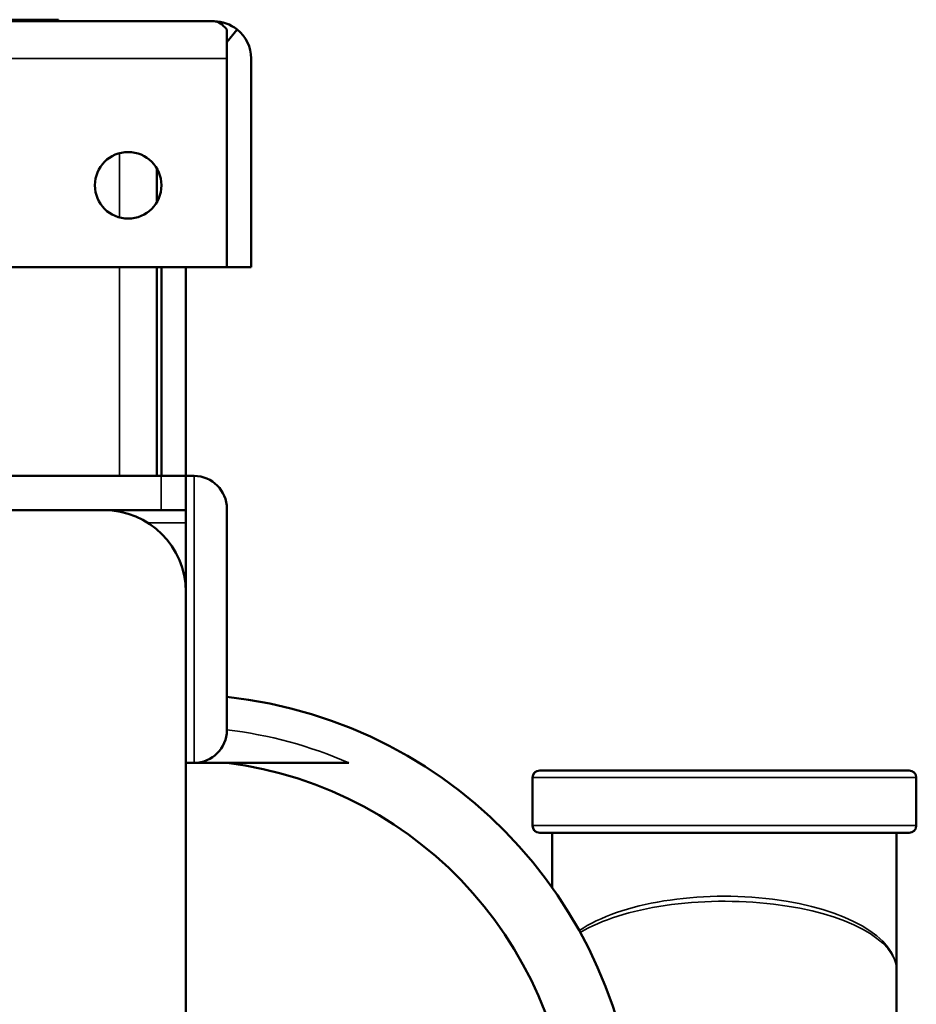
# Model space of a CAD drawing. Header units: inches. Extents: x 0 to 136, y 2 to 86.
# Tile 13 of 74: x 42.22 to 44.96, y 16.53 to 19.53. Entities that reach past the tile are written whole.
import ezdxf

# ---------------------------------------------------------------- set-up
doc = ezdxf.new("R2010")
doc.units = ezdxf.units.IN
doc.header["$LTSCALE"] = 4
doc.header["$MEASUREMENT"] = 0
doc.layers.add('Visible (ANSI)', color=7, linetype='Continuous', lineweight=50)
doc.layers.add('Visible Narrow (ANSI)', color=7, linetype='Continuous', lineweight=35)

msp = doc.modelspace()

# ---------------------------------------------------------------- linework, layer by layer
at = {"layer": 'Visible (ANSI)'}
for p, q in [((18.6592, 19.5251), (42.8154, 19.5251)), ((42.0408, 19.5301), (42.3416, 19.5301)), ((42.3416, 19.5251), (42.3416, 19.5301)), ((42.3416, 19.5261), (42.4721, 19.5261)), ((42.4721, 19.5261), (42.6133, 19.5261)), ((42.6133, 19.5251), (42.6133, 19.5261)), ((42.8156, 19.5251), (42.8156, 19.5251)), ((42.8158, 19.5251), (42.8158, 19.5251)), ((42.8547, 19.5002), (42.8547, 19.4117)), ((42.8549, 19.4611), (42.8862, 19.5002)), ((42.8549, 19.4117), (42.8549, 19.4611)), ((42.8547, 19.4117), (42.8547, 18.7751)), ((42.8549, 19.4117), (42.8548, 19.4117)), ((42.8548, 19.4117), (42.8548, 18.7751)), ((42.9288, 19.4117), (42.9288, 18.7751)), ((42.6408, 19.0774), (42.6408, 18.9728)), ((18.6199, 18.7751), (42.8547, 18.7751)), ((42.6408, 18.7751), (42.6408, 18.1391)), ((42.6558, 18.7751), (42.6558, 18.1391)), ((42.7298, 18.7751), (42.7298, 18.1391)), ((42.9288, 18.7751), (42.8548, 18.7751)), ((42.6547, 18.1391), (40.77, 18.1391)), ((42.6547, 18.1391), (42.7298, 18.1391)), ((42.7298, 18.1391), (42.7298, 18.0351)), ((42.7548, 18.1391), (42.7298, 18.1391)), ((42.4798, 18.0351), (40.7923, 18.0351)), ((42.6547, 18.0351), (42.4798, 18.0351)), ((42.6547, 18.0351), (42.7298, 18.0351)), ((42.7298, 17.9957), (42.7298, 18.0351)), ((42.8548, 18.0391), (42.8548, 17.3641)), ((42.7298, 17.9957), (42.7298, 17.7851)), ((42.7298, 11.4931), (42.7298, 17.7851)), ((42.7548, 17.2641), (42.7298, 17.2641)), ((43.2268, 17.2641), (42.7548, 17.2641)), ((43.8085, 17.2411), (44.935, 17.2411)), ((43.7868, 17.0728), (43.7868, 17.2193)), ((44.9568, 17.0728), (44.9568, 17.2193)), ((44.935, 17.0511), (43.8085, 17.0511)), ((43.8468, 16.8833), (43.8468, 17.0511)), ((44.8968, 16.6311), (44.8968, 17.0511)), ((44.8968, 15.8307), (44.8968, 16.6311))]:
    msp.add_line(p, q, dxfattribs=at)
msp.add_circle((42.5538, 19.0251), 0.1015, dxfattribs=at)
for centre, radius, start, end in [((42.8152, 19.4117), 0.1134, 89.8024, 89.904), ((42.8154, 19.4117), 0.1134, 89.8024, 89.904), ((42.8154, 19.4117), 0.1134, 0, 51.3362), ((42.8154, 19.4117), 0.0394, 0, 3.6229), ((42.7548, 18.0391), 0.1, 0, 90), ((42.4798, 17.7851), 0.25, 0, 90), ((42.7048, 16.0735), 1.4, 0, 83.8494), ((42.7548, 17.3641), 0.1, 270, 0), ((42.7048, 16.0735), 1.2, 0, 82.8192), ((43.8085, 17.2193), 0.0217, 90, 180), ((44.935, 17.2193), 0.0217, 0, 90), ((43.8085, 17.0728), 0.0217, 180, 270), ((44.935, 17.0728), 0.0217, 270, 0)]:
    msp.add_arc(centre, radius, start, end, dxfattribs=at)
for points in [[(42.8547, 19.5002), (42.8416, 19.5162), (42.8287, 19.525), (42.8156, 19.5251)], [(42.8862, 19.5002), (42.8663, 19.5162), (42.8412, 19.525), (42.8158, 19.5251)], [(42.8549, 19.4611), (42.8548, 19.4611), (42.8548, 19.4611), (42.8547, 19.4612)]]:
    msp.add_open_spline(points, degree=3, dxfattribs=at)
at = {"layer": 'Visible Narrow (ANSI)'}
for p, q in [((42.4721, 19.5251), (42.4721, 19.5261)), ((42.8547, 19.4117), (18.6199, 19.4117)), ((42.5274, 18.9271), (42.5274, 19.1231)), ((42.5274, 18.1391), (42.5274, 18.7751)), ((42.6547, 18.0351), (42.6547, 18.1391)), ((42.7548, 17.2641), (42.7548, 18.1391)), ((42.6145, 17.9957), (42.7298, 17.9957)), ((43.7868, 17.2193), (44.9568, 17.2193)), ((44.9568, 17.0728), (43.7868, 17.0728))]:
    msp.add_line(p, q, dxfattribs=at)
msp.add_arc((42.7048, 16.0735), 1.3, 66.3249, 83.3742, dxfattribs=at)
for ratio, end_param in [(0.431374, 2.57449), (0.402079, 2.562575)]:
    msp.add_ellipse((44.3718, 16.6311), major_axis=(0.525, 0), ratio=ratio, start_param=0, end_param=end_param, dxfattribs=at)

doc.saveas('drawing.dxf')
